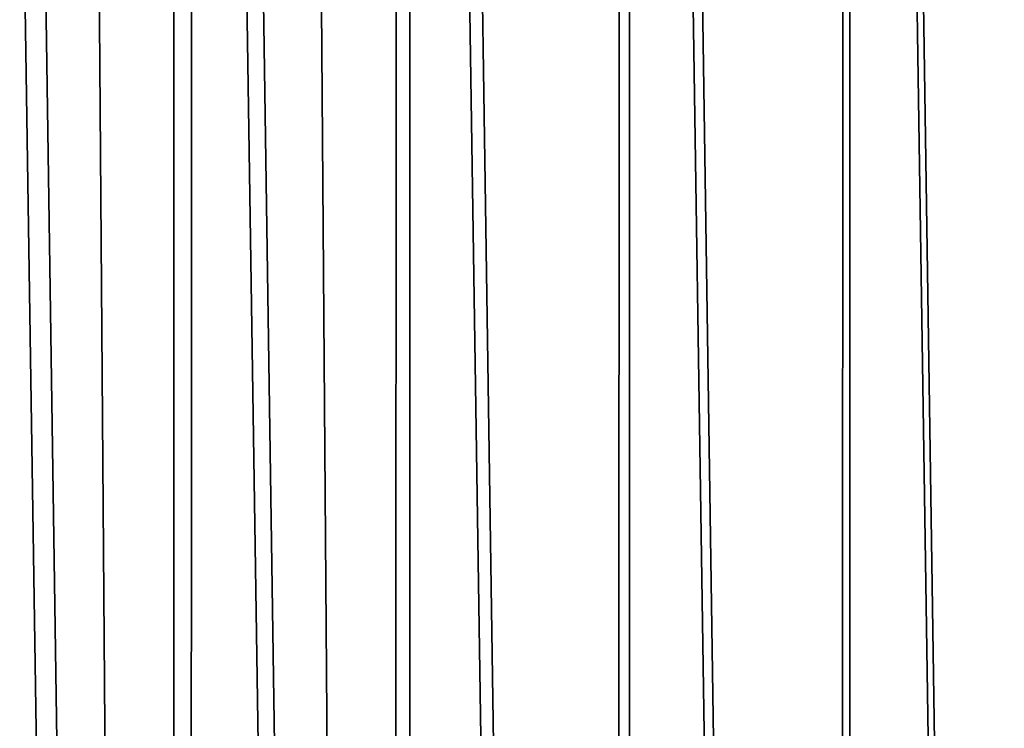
# Model space of a CAD drawing. Header units: millimetres. Extents: x -400 to 400, y -400 to 400.
# Tile 76 of 95: x -82 to -28, y 94 to 133. Entities that reach past the tile are written whole.
import ezdxf

# ---------------------------------------------------------------- set-up
doc = ezdxf.new("R2010")
doc.units = ezdxf.units.MM
doc.header["$LTSCALE"] = 52.148148
doc.layers.add('1', color=7, linetype='CONTINUOUS')
doc.layers.add('2', color=7, linetype='CONTINUOUS')

msp = doc.modelspace()

# ---------------------------------------------------------------- linework, layer by layer
at = {"layer": '1', "color": 253, "linetype": 'Continuous', "true_color": 0x9ca8ab}
for points in [[(-36.605, 398.321, -0.671), (-24.522, -399.245, -0.3), (-24.413, 399.255, -0.298), (-36.605, 398.321, -0.671)], [(-48.79, 397.014, -1.192), (-36.736, -398.307, -0.675), (-36.605, 398.321, -0.671), (-48.79, 397.014, -1.192)], [(-36.736, -398.307, -0.675), (-24.522, -399.245, -0.3), (-36.605, 398.321, -0.671), (-36.736, -398.307, -0.675)], [(-60.953, 395.331, -1.86), (-48.925, -396.995, -1.197), (-48.79, 397.014, -1.192), (-60.953, 395.331, -1.86)], [(-48.925, -396.995, -1.197), (-36.736, -398.307, -0.675), (-48.79, 397.014, -1.192), (-48.925, -396.995, -1.197)], [(-67.019, 394.347, -2.249), (-61.08, -395.309, -1.866), (-60.953, 395.331, -1.86), (-67.019, 394.347, -2.249)], [(-61.08, -395.309, -1.866), (-48.925, -396.995, -1.197), (-60.953, 395.331, -1.86), (-61.08, -395.309, -1.866)], [(-73.072, 393.269, -2.674), (-61.08, -395.309, -1.866), (-67.019, 394.347, -2.249), (-73.072, 393.269, -2.674)], [(-79.119, 392.095, -3.136), (-73.182, -393.248, -2.68), (-73.072, 393.269, -2.674), (-79.119, 392.095, -3.136)], [(-73.182, -393.248, -2.68), (-61.08, -395.309, -1.866), (-73.072, 393.269, -2.674), (-73.182, -393.248, -2.68)], [(-85.157, 390.827, -3.634), (-73.182, -393.248, -2.68), (-79.119, 392.095, -3.136), (-85.157, 390.827, -3.634)], [(-85.235, -390.813, -3.638), (-73.182, -393.248, -2.68), (-85.157, 390.827, -3.634), (-85.235, -390.813, -3.638)]]:
    msp.add_3dface(points, dxfattribs=at)
at = {"layer": '2', "color": 253, "linetype": 'Continuous', "true_color": 0x9ca8ab}
for points in [[(-36.192, 398.355, -2.157), (-24.155, 399.269, -1.793), (-24.304, -399.26, -1.796), (-36.192, 398.355, -2.157)], [(-48.206, 397.074, -2.665), (-36.192, 398.355, -2.157), (-36.378, -398.342, -2.162), (-48.206, 397.074, -2.665)], [(-36.378, -398.342, -2.162), (-36.192, 398.355, -2.157), (-24.304, -399.26, -1.796), (-36.378, -398.342, -2.162)], [(-60.18, 395.429, -3.316), (-48.206, 397.074, -2.665), (-48.401, -397.057, -2.673), (-60.18, 395.429, -3.316)], [(-48.401, -397.057, -2.673), (-48.206, 397.074, -2.665), (-36.378, -398.342, -2.162), (-48.401, -397.057, -2.673)], [(-72.084, 393.428, -4.106), (-60.18, 395.429, -3.316), (-60.373, -395.406, -3.326), (-72.084, 393.428, -4.106)], [(-60.373, -395.406, -3.326), (-60.18, 395.429, -3.316), (-48.401, -397.057, -2.673), (-60.373, -395.406, -3.326)], [(-83.909, 391.079, -5.033), (-72.084, 393.428, -4.106), (-72.296, -393.393, -4.12), (-83.909, 391.079, -5.033)], [(-72.296, -393.393, -4.12), (-72.084, 393.428, -4.106), (-60.373, -395.406, -3.326), (-72.296, -393.393, -4.12)], [(-84.167, -391.021, -5.053), (-83.909, 391.079, -5.033), (-72.296, -393.393, -4.12), (-84.167, -391.021, -5.053)]]:
    msp.add_3dface(points, dxfattribs=at)

doc.saveas('drawing.dxf')
